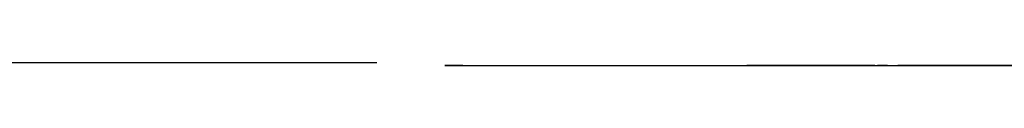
# Model space of a CAD drawing. Header units: millimetres. Extents: x -9985 to 240895, y -184894 to 39395.
# Tile 79 of 164: x 303 to 3858, y -40155 to -40145. Entities that reach past the tile are written whole.
import ezdxf

# ---------------------------------------------------------------- set-up
doc = ezdxf.new("R2010")
doc.units = ezdxf.units.MM
doc.layers.add('S-TAGLIO-SOFF', color=8, linetype='Continuous')
doc.layers.add('S-VISTA', color=8, linetype='Continuous')

msp = doc.modelspace()

# ---------------------------------------------------------------- linework, layer by layer
at = {"layer": 'S-TAGLIO-SOFF'}
for p, q in [((-155.214, -40145), (1593, -40145)), ((1902.716, -40155), (1838, -40155)), ((1902.716, -40155), (2427.604, -40155)), ((2427.604, -40155), (2499.02, -40155)), ((2499.02, -40155), (2867.984, -40155)), ((2867.984, -40155), (2910.029, -40155)), ((2910.029, -40155), (2928.227, -40155)), ((3390.11, -40155), (2928.227, -40155)), ((3390.11, -40155), (3400.353, -40155)), ((3436.135, -40155), (3400.353, -40155)), ((3436.135, -40155), (3458.37, -40155))]:
    msp.add_line(p, q, dxfattribs=at)
at = {"layer": 'S-VISTA'}
for p, q in [((-1262, -40145), (1593, -40145)), ((1838, -40155), (3113, -40155)), ((3113, -40155), (3188, -40155)), ((3188, -40155), (6713, -40155)), ((3508, -40155), (3473, -40155)), ((4188, -40155), (3508, -40155))]:
    msp.add_line(p, q, dxfattribs=at)

doc.saveas('drawing.dxf')
